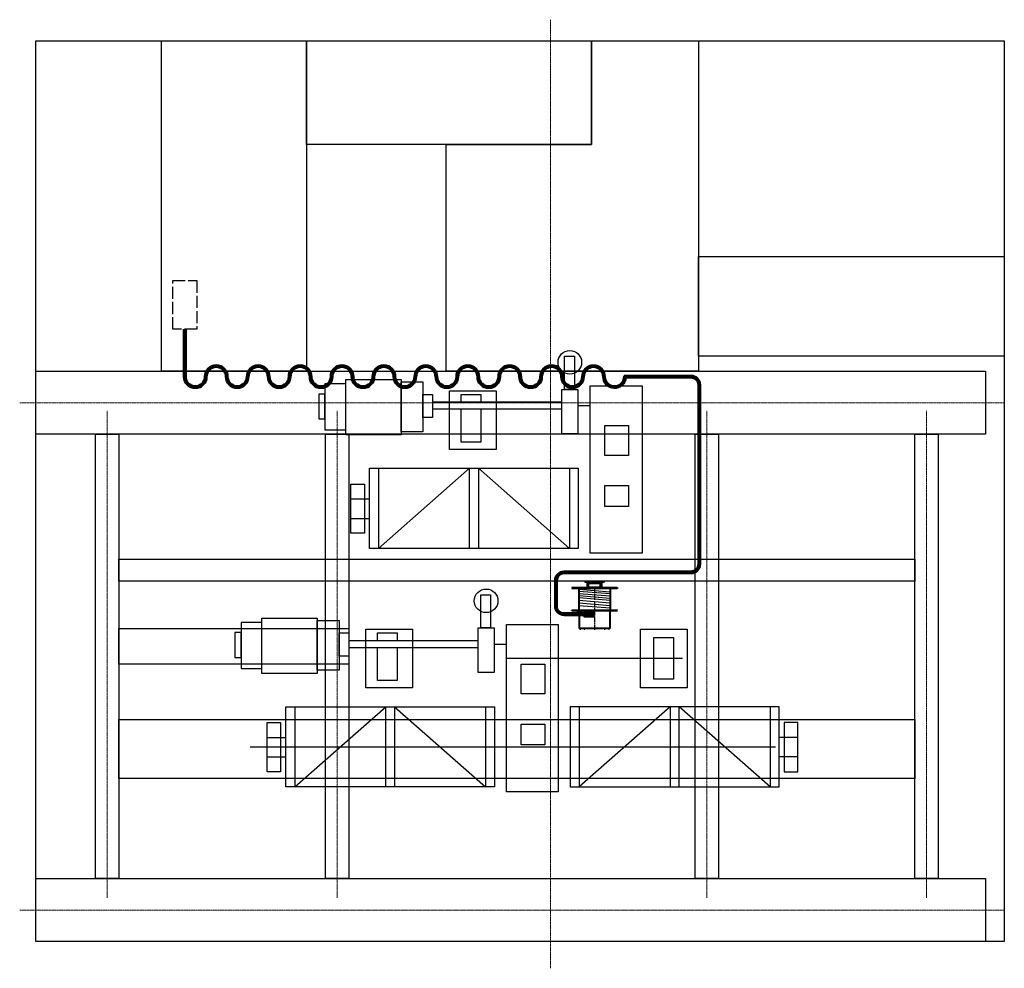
# Model space of a CAD drawing. Header units: millimetres. Extents: x -404827 to -46036, y 267324 to 306977.
# Tile 3 of 55: x -192318 to -182612, y 267998 to 277347. Entities that reach past the tile are written whole.
import ezdxf

# ---------------------------------------------------------------- set-up
doc = ezdxf.new("R2010")
doc.units = ezdxf.units.MM
doc.linetypes.add('ACAD_ISO02W100', pattern=[15, 12, -3])
doc.linetypes.add('ACAD_ISO04W100', pattern=[30, 24, -3, 0, -3])
for name, color, linetype, lineweight in [('Невидимая', 160, 'ACAD_ISO02W100', 20), ('Осевая', 80, 'ACAD_ISO04W100', 20), ('Основная', 1, 'Continuous', 50)]:
    doc.layers.add(name, color=color, linetype=linetype, lineweight=lineweight)

# ---------------------------------------------------------------- blocks, each defined once
blk = doc.blocks.new('Барабан 320 -1')
at = {"color": 1, "linetype": 'Continuous', "lineweight": 40}
for p, q in [((126.177, 502.568), (126.182, 502.582)), ((126.177, 502.568), (126.177, 498.116)), ((126.182, 502.582), (126.194, 502.593)), ((126.194, 502.593), (126.21, 502.596)), ((126.21, 502.596), (126.224, 502.589)), ((126.224, 502.589), (126.233, 502.575)), ((126.233, 502.575), (126.235, 502.568)), ((126.235, 502.568), (126.235, 498.116)), ((126.235, 501.89), (128.373, 501.89)), ((128.382, 502.589), (128.373, 502.575)), ((128.373, 502.575), (128.373, 502.568)), ((128.373, 500.409), (128.373, 502.568)), ((128.399, 502.596), (128.382, 502.589)), ((128.415, 502.593), (128.399, 502.596)), ((128.427, 502.582), (128.415, 502.593)), ((128.431, 502.568), (128.427, 502.582)), ((128.431, 500.409), (128.431, 502.568)), ((128.431, 501.841), (130.173, 501.841)), ((130.173, 501.841), (130.173, 498.842)), ((130.173, 501.832), (130.182, 501.832)), ((130.182, 501.832), (130.201, 501.832)), ((130.201, 501.832), (130.201, 498.852)), ((125.567, 501.308), (125.518, 501.308)), ((125.537, 501.059), (125.523, 501.085)), ((125.558, 501.038), (125.537, 501.059)), ((125.586, 501.024), (125.558, 501.038)), ((125.567, 501.262), (125.567, 501.308)), ((125.567, 501.115), (125.567, 501.262)), ((125.567, 501.115), (125.572, 501.096)), ((125.572, 501.096), (125.583, 501.078)), ((125.583, 501.078), (125.602, 501.068)), ((125.616, 501.019), (125.586, 501.024)), ((125.602, 501.068), (125.616, 501.068)), ((125.607, 500.889), (125.609, 500.896)), ((125.607, 500.84), (125.607, 500.889)), ((125.609, 500.896), (125.616, 500.898)), ((126.098, 501.068), (125.616, 501.068)), ((125.616, 501.019), (126.098, 501.019)), ((125.751, 500.898), (125.616, 500.898)), ((126.098, 501.068), (126.128, 501.063)), ((126.112, 501.017), (126.098, 501.019)), ((126.131, 501.008), (126.112, 501.017)), ((126.128, 501.064), (126.156, 501.05)), ((126.142, 500.991), (126.131, 501.008)), ((126.147, 500.97), (126.142, 500.991)), ((126.147, 500.97), (126.147, 499.713)), ((126.156, 501.05), (126.177, 501.029)), ((125.607, 499.843), (125.607, 500.84)), ((128.373, 498.116), (128.373, 500.409)), ((128.431, 498.116), (128.431, 500.409)), ((125.518, 499.375), (125.567, 499.375)), ((125.523, 499.597), (125.537, 499.625)), ((125.537, 499.625), (125.558, 499.646)), ((125.558, 499.646), (125.583, 499.66)), ((125.57, 499.58), (125.567, 499.569)), ((125.567, 499.422), (125.567, 499.569)), ((125.567, 499.375), (125.567, 499.422)), ((125.579, 499.599), (125.57, 499.58)), ((125.595, 499.611), (125.579, 499.599)), ((125.583, 499.66), (125.614, 499.664)), ((125.616, 499.615), (125.595, 499.611)), ((125.614, 499.664), (125.616, 499.664)), ((126.098, 499.664), (125.616, 499.664)), ((125.616, 499.615), (126.098, 499.615)), ((126.098, 499.664), (126.119, 499.669)), ((126.128, 499.62), (126.098, 499.615)), ((126.119, 499.669), (126.135, 499.683)), ((126.154, 499.634), (126.128, 499.62)), ((126.135, 499.683), (126.147, 499.701)), ((126.147, 499.701), (126.147, 499.713)), ((126.177, 499.655), (126.154, 499.634)), ((126.235, 498.793), (128.373, 498.793)), ((128.373, 498.109), (128.373, 498.116)), ((128.382, 498.095), (128.373, 498.109)), ((128.399, 498.088), (128.382, 498.095)), ((128.415, 498.09), (128.399, 498.088)), ((128.427, 498.102), (128.415, 498.09)), ((128.431, 498.116), (128.427, 498.102)), ((128.673, 498.842), (130.173, 498.842)), ((130.173, 498.851), (130.182, 498.851)), ((130.182, 498.851), (130.201, 498.851))]:
    blk.add_line(p, q, dxfattribs=at)
at = {"color": 1}
for p, q in [((128.373, 501.89), (127.709, 501.89)), ((130.182, 501.832), (130.182, 498.852)), ((130.182, 501.832), (130.182, 498.852)), ((125.518, 501.115), (125.518, 501.308)), ((125.518, 501.262), (125.518, 501.115)), ((125.518, 501.262), (125.567, 501.262)), ((125.523, 501.085), (125.518, 501.115)), ((125.586, 501.271), (125.567, 501.271)), ((125.567, 501.215), (125.586, 501.222)), ((125.586, 501.21), (125.567, 501.203)), ((125.586, 501.154), (125.567, 501.154)), ((125.586, 501.285), (125.632, 501.285)), ((125.586, 501.25), (125.586, 501.285)), ((125.586, 501.25), (125.632, 501.25)), ((125.586, 501.175), (125.586, 501.25)), ((125.586, 501.14), (125.586, 501.175)), ((125.586, 501.175), (125.632, 501.175)), ((125.586, 501.14), (125.632, 501.14)), ((125.637, 501.275), (125.632, 501.285)), ((125.635, 501.278), (125.632, 501.285)), ((125.632, 501.25), (125.635, 501.255)), ((125.632, 501.248), (125.632, 501.25)), ((125.635, 501.236), (125.632, 501.248)), ((125.632, 501.175), (125.635, 501.189)), ((125.635, 501.171), (125.632, 501.175)), ((125.637, 501.15), (125.632, 501.14)), ((125.632, 501.14), (125.635, 501.145)), ((125.637, 501.273), (125.635, 501.278)), ((125.635, 501.255), (125.637, 501.262)), ((125.637, 501.224), (125.635, 501.236)), ((125.635, 501.189), (125.637, 501.201)), ((125.637, 501.164), (125.635, 501.171)), ((125.635, 501.145), (125.637, 501.152)), ((125.637, 501.275), (125.637, 501.266)), ((125.637, 501.266), (125.637, 501.273)), ((125.637, 501.262), (125.637, 501.266)), ((125.637, 501.266), (125.637, 501.213)), ((125.637, 501.213), (125.637, 501.224)), ((125.637, 501.213), (125.637, 501.159)), ((125.637, 501.201), (125.637, 501.213)), ((125.637, 501.159), (125.637, 501.164)), ((125.637, 501.152), (125.637, 501.159)), ((125.637, 501.159), (125.637, 501.15)), ((125.751, 500.898), (125.751, 500.84)), ((126.138, 500.898), (125.751, 500.898)), ((125.751, 500.84), (125.751, 500.898)), ((126.138, 500.84), (126.138, 500.898)), ((130.213, 501.781), (130.201, 501.781)), ((130.201, 501.732), (130.213, 501.736)), ((130.201, 501.732), (130.213, 501.736)), ((130.213, 501.732), (130.201, 501.727)), ((130.213, 501.709), (130.201, 501.709)), ((130.213, 501.373), (130.201, 501.373)), ((130.213, 501.366), (130.201, 501.366)), ((130.201, 501.32), (130.213, 501.324)), ((130.201, 501.32), (130.213, 501.322)), ((130.213, 501.32), (130.201, 501.315)), ((130.213, 501.294), (130.201, 501.294)), ((130.257, 501.785), (130.213, 501.785)), ((130.213, 501.783), (130.213, 501.785)), ((130.213, 501.704), (130.213, 501.783)), ((130.257, 501.704), (130.213, 501.704)), ((130.213, 501.371), (130.213, 501.378)), ((130.257, 501.378), (130.213, 501.378)), ((130.213, 501.289), (130.213, 501.371)), ((130.257, 501.371), (130.213, 501.371)), ((130.257, 501.289), (130.213, 501.289)), ((130.259, 501.785), (130.257, 501.785)), ((130.259, 501.704), (130.257, 501.704)), ((130.259, 501.376), (130.257, 501.378)), ((130.259, 501.371), (130.257, 501.371)), ((130.259, 501.292), (130.257, 501.289)), ((130.261, 501.781), (130.259, 501.785)), ((130.261, 501.709), (130.259, 501.704)), ((130.261, 501.373), (130.259, 501.376)), ((130.261, 501.366), (130.259, 501.371)), ((130.261, 501.294), (130.259, 501.292)), ((130.261, 501.734), (130.261, 501.781)), ((130.261, 501.709), (130.261, 501.734)), ((130.261, 501.366), (130.261, 501.373)), ((130.261, 501.322), (130.261, 501.366)), ((130.261, 501.294), (130.261, 501.322)), ((125.751, 499.843), (125.751, 500.84)), ((125.751, 499.843), (125.751, 500.84)), ((126.061, 500.342), (126.608, 500.342)), ((126.138, 499.843), (126.138, 500.84)), ((126.147, 500.826), (126.138, 500.826)), ((126.666, 500.342), (126.748, 500.342)), ((126.806, 500.342), (127.353, 500.342)), ((127.551, 500.342), (128.098, 500.342)), ((128.156, 500.342), (128.238, 500.342)), ((128.296, 500.342), (128.843, 500.342)), ((128.48, 499.315), (128.48, 500.258)), ((128.48, 500.258), (129.06, 500.258)), ((128.527, 500.225), (128.529, 500.228)), ((128.527, 500.225), (128.527, 500.167)), ((128.529, 500.169), (128.527, 500.167)), ((128.527, 500.167), (128.529, 500.162)), ((128.527, 500.051), (128.529, 500.055)), ((128.527, 500.051), (128.527, 499.964)), ((128.529, 499.969), (128.527, 499.964)), ((128.527, 499.964), (128.529, 499.962)), ((128.529, 500.228), (128.531, 500.23)), ((128.529, 500.169), (128.529, 500.228)), ((128.625, 500.19), (128.529, 500.169)), ((128.529, 500.162), (128.594, 500.148)), ((128.529, 500.055), (128.531, 500.055)), ((128.529, 499.969), (128.529, 500.055)), ((128.625, 499.99), (128.529, 499.969)), ((128.529, 499.962), (128.55, 499.958)), ((128.531, 500.23), (128.534, 500.232)), ((128.531, 500.23), (128.534, 500.232)), ((128.531, 500.055), (128.538, 500.065)), ((128.531, 500.055), (128.534, 500.06)), ((128.536, 500.235), (128.534, 500.232)), ((128.534, 500.232), (128.536, 500.235)), ((128.534, 500.06), (128.538, 500.065)), ((128.536, 500.235), (128.618, 500.253)), ((128.543, 500.067), (128.538, 500.065)), ((128.538, 500.065), (128.543, 500.067)), ((128.543, 500.067), (128.611, 500.083)), ((128.555, 499.971), (128.55, 499.964)), ((128.55, 499.964), (128.55, 499.874)), ((128.569, 499.976), (128.555, 499.971)), ((128.594, 499.981), (128.569, 499.976)), ((128.597, 500.169), (128.594, 500.167)), ((128.594, 500.167), (128.594, 500.079)), ((128.634, 499.988), (128.594, 499.981)), ((128.606, 500.174), (128.597, 500.169)), ((128.627, 500.179), (128.606, 500.174)), ((128.629, 500.086), (128.611, 500.083)), ((128.611, 500.083), (128.615, 500.081)), ((128.615, 500.081), (128.62, 500.079)), ((128.618, 500.253), (128.62, 500.251)), ((128.62, 500.253), (128.618, 500.253)), ((128.687, 500.258), (128.62, 500.253)), ((128.62, 500.251), (128.622, 500.251)), ((128.62, 500.079), (128.625, 500.076)), ((128.622, 500.251), (128.625, 500.249)), ((128.625, 500.249), (128.673, 500.253)), ((128.625, 500.249), (128.625, 500.19)), ((128.673, 500.195), (128.625, 500.19)), ((128.625, 500.076), (128.673, 500.081)), ((128.625, 500.076), (128.625, 499.99)), ((128.673, 499.993), (128.625, 499.99)), ((128.662, 500.183), (128.627, 500.179)), ((128.704, 500.09), (128.629, 500.086)), ((128.701, 499.993), (128.634, 499.988)), ((128.748, 500.188), (128.662, 500.183)), ((128.673, 500.253), (128.678, 500.256)), ((128.673, 500.195), (128.673, 500.253)), ((128.864, 500.195), (128.673, 500.195)), ((128.673, 500.081), (128.685, 500.083)), ((128.673, 499.993), (128.673, 500.081)), ((128.864, 499.993), (128.673, 499.993)), ((128.678, 500.256), (128.683, 500.256)), ((128.683, 500.256), (128.687, 500.258)), ((128.685, 500.083), (128.694, 500.086)), ((128.687, 500.258), (128.85, 500.258)), ((128.694, 500.086), (128.704, 500.09)), ((128.802, 499.993), (128.701, 499.993)), ((128.704, 500.09), (128.836, 500.09)), ((128.82, 500.188), (128.748, 500.188)), ((128.864, 499.99), (128.802, 499.993)), ((128.867, 500.186), (128.82, 500.188)), ((128.836, 500.09), (128.846, 500.086)), ((128.883, 500.088), (128.836, 500.09)), ((128.846, 500.086), (128.855, 500.083)), ((128.85, 500.258), (128.855, 500.256)), ((128.871, 500.256), (128.85, 500.258)), ((128.855, 500.256), (128.86, 500.256)), ((128.855, 500.083), (128.864, 500.081)), ((128.86, 500.256), (128.864, 500.253)), ((128.864, 500.253), (128.916, 500.249)), ((128.864, 500.253), (128.864, 500.195)), ((128.916, 500.19), (128.864, 500.195)), ((128.864, 500.081), (128.916, 500.076)), ((128.864, 500.081), (128.864, 499.993)), ((128.916, 499.99), (128.864, 499.993)), ((128.911, 499.985), (128.864, 499.99)), ((128.902, 500.181), (128.867, 500.186)), ((128.92, 500.253), (128.871, 500.256)), ((128.93, 500.083), (128.883, 500.088)), ((128.902, 500.342), (128.983, 500.342)), ((128.925, 500.176), (128.902, 500.181)), ((128.946, 499.981), (128.911, 499.985)), ((128.916, 500.249), (128.916, 500.251)), ((128.916, 500.251), (128.918, 500.251)), ((128.916, 500.19), (128.916, 500.249)), ((129.009, 500.169), (128.916, 500.19)), ((128.916, 500.076), (128.92, 500.079)), ((128.916, 499.99), (128.916, 500.076)), ((129.009, 499.969), (128.916, 499.99)), ((128.918, 500.251), (128.92, 500.253)), ((128.92, 500.253), (129.002, 500.235)), ((128.92, 500.079), (128.925, 500.081)), ((128.939, 500.172), (128.925, 500.176)), ((128.925, 500.081), (128.93, 500.083)), ((128.93, 500.083), (128.995, 500.067)), ((128.944, 500.167), (128.939, 500.172)), ((128.944, 500.167), (128.944, 500.079)), ((128.944, 500.148), (129.009, 500.162)), ((128.969, 499.976), (128.946, 499.981)), ((128.983, 499.971), (128.969, 499.976)), ((128.988, 499.964), (128.983, 499.971)), ((128.988, 499.964), (128.988, 499.874)), ((128.988, 499.958), (129.009, 499.962)), ((128.999, 500.065), (128.995, 500.067)), ((128.995, 500.067), (128.999, 500.065)), ((129.009, 500.055), (128.999, 500.065)), ((128.999, 500.065), (129.004, 500.06)), ((129.004, 500.232), (129.002, 500.235)), ((129.002, 500.235), (129.004, 500.232)), ((129.004, 500.232), (129.006, 500.23)), ((129.009, 500.23), (129.004, 500.232)), ((129.004, 500.06), (129.009, 500.055)), ((129.006, 500.23), (129.009, 500.23)), ((129.009, 500.23), (129.009, 500.228)), ((129.009, 500.228), (129.009, 500.169)), ((129.009, 500.228), (129.011, 500.225)), ((129.011, 500.167), (129.009, 500.169)), ((129.009, 500.162), (129.011, 500.167)), ((129.009, 500.055), (129.011, 500.051)), ((129.009, 500.055), (129.009, 499.969)), ((129.011, 499.964), (129.009, 499.969)), ((129.009, 499.962), (129.011, 499.964)), ((129.011, 500.225), (129.011, 500.167)), ((129.011, 500.051), (129.011, 499.964)), ((129.041, 500.342), (129.588, 500.342)), ((129.06, 500.258), (129.06, 499.315)), ((129.647, 500.342), (129.728, 500.342)), ((129.787, 500.342), (130.334, 500.342)), ((130.213, 500.381), (130.201, 500.381)), ((130.213, 500.374), (130.201, 500.374)), ((130.201, 500.335), (130.213, 500.339)), ((130.201, 500.33), (130.213, 500.335)), ((130.213, 500.332), (130.201, 500.328)), ((130.213, 500.302), (130.201, 500.302)), ((130.213, 500.379), (130.213, 500.386)), ((130.257, 500.386), (130.213, 500.386)), ((130.213, 500.298), (130.213, 500.379)), ((130.257, 500.379), (130.213, 500.379)), ((130.257, 500.298), (130.213, 500.298)), ((130.259, 500.386), (130.257, 500.386)), ((130.259, 500.377), (130.257, 500.379)), ((130.259, 500.298), (130.257, 500.298)), ((130.261, 500.381), (130.259, 500.386)), ((130.261, 500.374), (130.259, 500.377)), ((130.261, 500.302), (130.259, 500.298)), ((130.261, 500.374), (130.261, 500.381)), ((130.261, 500.335), (130.261, 500.374)), ((130.261, 500.302), (130.261, 500.335)), ((125.518, 499.569), (125.523, 499.597)), ((125.518, 499.569), (125.518, 499.422)), ((125.518, 499.375), (125.518, 499.569)), ((125.567, 499.422), (125.518, 499.422)), ((125.586, 499.529), (125.567, 499.529)), ((125.567, 499.473), (125.586, 499.48)), ((125.586, 499.468), (125.567, 499.461)), ((125.586, 499.413), (125.567, 499.413)), ((125.586, 499.543), (125.632, 499.543)), ((125.586, 499.508), (125.586, 499.543)), ((125.586, 499.508), (125.632, 499.508)), ((125.586, 499.434), (125.586, 499.508)), ((125.586, 499.399), (125.586, 499.434)), ((125.586, 499.434), (125.632, 499.434)), ((125.586, 499.399), (125.632, 499.399)), ((125.607, 499.795), (125.607, 499.843)), ((125.609, 499.788), (125.607, 499.795)), ((125.616, 499.785), (125.609, 499.788)), ((125.751, 499.785), (125.616, 499.785)), ((125.637, 499.534), (125.632, 499.543)), ((125.635, 499.538), (125.632, 499.543)), ((125.632, 499.508), (125.635, 499.513)), ((125.635, 499.494), (125.632, 499.508)), ((125.632, 499.434), (125.635, 499.448)), ((125.635, 499.429), (125.632, 499.434)), ((125.637, 499.408), (125.632, 499.399)), ((125.632, 499.399), (125.635, 499.406)), ((125.637, 499.531), (125.635, 499.538)), ((125.635, 499.513), (125.637, 499.52)), ((125.637, 499.483), (125.635, 499.494)), ((125.635, 499.448), (125.637, 499.459)), ((125.637, 499.422), (125.635, 499.429)), ((125.635, 499.406), (125.637, 499.41)), ((125.637, 499.534), (125.637, 499.524)), ((125.637, 499.524), (125.637, 499.531)), ((125.637, 499.52), (125.637, 499.524)), ((125.637, 499.524), (125.637, 499.471)), ((125.637, 499.471), (125.637, 499.483)), ((125.637, 499.471), (125.637, 499.417)), ((125.637, 499.459), (125.637, 499.471)), ((125.637, 499.417), (125.637, 499.422)), ((125.637, 499.41), (125.637, 499.417)), ((125.637, 499.417), (125.637, 499.408)), ((125.751, 499.843), (125.751, 499.785)), ((125.751, 499.785), (125.751, 499.843)), ((126.138, 499.785), (125.751, 499.785)), ((126.138, 499.857), (126.147, 499.857)), ((126.138, 499.785), (126.138, 499.843)), ((128.431, 499.024), (128.455, 499.049)), ((128.441, 499.021), (128.431, 499.005)), ((128.462, 499.045), (128.441, 499.021)), ((128.455, 499.049), (128.483, 499.068)), ((128.492, 499.061), (128.462, 499.045)), ((128.503, 498.921), (128.473, 498.907)), ((128.48, 499.331), (129.06, 499.331)), ((128.48, 499.329), (129.06, 499.329)), ((129.06, 499.315), (128.48, 499.315)), ((128.483, 499.068), (128.517, 499.077)), ((128.525, 499.07), (128.492, 499.061)), ((128.538, 498.926), (128.503, 498.921)), ((128.517, 499.077), (128.552, 499.08)), ((128.559, 499.07), (128.524, 499.07)), ((128.571, 498.921), (128.538, 498.926)), ((128.55, 499.874), (128.552, 499.867)), ((128.552, 499.867), (128.552, 499.864)), ((128.552, 499.864), (128.552, 499.862)), ((128.552, 499.862), (128.552, 499.86)), ((128.552, 499.86), (128.555, 499.857)), ((128.552, 499.08), (128.587, 499.073)), ((128.555, 499.857), (128.555, 499.855)), ((128.555, 499.855), (128.555, 499.853)), ((128.555, 499.853), (128.557, 499.85)), ((128.557, 499.85), (128.557, 499.848)), ((128.557, 499.848), (128.559, 499.848)), ((128.559, 499.848), (128.559, 499.846)), ((128.559, 499.846), (128.559, 499.843)), ((128.559, 499.843), (128.562, 499.843)), ((128.592, 499.061), (128.559, 499.07)), ((128.562, 499.843), (128.562, 499.841)), ((128.562, 499.841), (128.564, 499.841)), ((128.564, 499.841), (128.564, 499.839)), ((128.564, 499.839), (128.566, 499.839)), ((128.566, 499.839), (128.566, 499.836)), ((128.566, 499.836), (128.569, 499.836)), ((128.569, 499.836), (128.569, 499.834)), ((128.569, 499.834), (128.571, 499.834)), ((128.571, 499.834), (128.571, 499.832)), ((128.571, 499.832), (128.573, 499.832)), ((128.604, 498.91), (128.571, 498.921)), ((128.573, 499.832), (128.576, 499.829)), ((128.576, 499.829), (128.578, 499.827)), ((128.578, 499.827), (128.58, 499.827)), ((128.58, 499.827), (128.583, 499.825)), ((128.583, 499.825), (128.585, 499.825)), ((128.585, 499.825), (128.592, 499.823)), ((128.587, 499.073), (128.62, 499.056)), ((128.592, 499.823), (128.592, 499.82)), ((128.592, 499.82), (128.599, 499.82)), ((128.62, 499.045), (128.592, 499.061)), ((128.599, 499.82), (128.604, 499.818)), ((128.604, 499.818), (128.608, 499.815)), ((128.608, 499.815), (128.62, 499.813)), ((128.62, 499.813), (128.645, 499.811)), ((128.62, 499.056), (128.645, 499.035)), ((128.643, 499.021), (128.62, 499.045)), ((128.634, 498.893), (128.652, 498.919)), ((128.657, 498.994), (128.643, 499.021)), ((128.645, 499.811), (128.65, 499.811)), ((128.645, 499.035), (128.662, 499.008)), ((128.648, 499.827), (128.652, 499.829)), ((128.65, 499.823), (128.648, 499.827)), ((128.662, 499.82), (128.65, 499.823)), ((128.65, 499.811), (128.69, 499.806)), ((128.652, 499.829), (128.666, 499.834)), ((128.652, 498.919), (128.662, 498.949)), ((128.666, 498.933), (128.652, 498.905)), ((128.662, 498.963), (128.657, 498.994)), ((128.685, 499.815), (128.662, 499.82)), ((128.662, 499.008), (128.671, 498.977)), ((128.662, 498.949), (128.662, 498.963)), ((128.666, 499.834), (128.69, 499.839)), ((128.673, 498.963), (128.666, 498.933)), ((128.671, 498.977), (128.673, 498.963)), ((128.673, 498.819), (128.673, 498.963)), ((128.769, 499.811), (128.685, 499.815)), ((128.69, 499.839), (128.725, 499.841)), ((128.69, 499.806), (128.732, 499.804)), ((128.725, 499.841), (128.778, 499.841)), ((128.732, 499.804), (128.802, 499.804)), ((128.813, 499.811), (128.769, 499.811)), ((128.778, 499.841), (128.855, 499.836)), ((128.802, 499.804), (128.869, 499.809)), ((128.848, 499.813), (128.813, 499.811)), ((128.871, 499.818), (128.848, 499.813)), ((128.855, 499.836), (128.878, 499.832)), ((128.869, 499.809), (128.888, 499.809)), ((128.885, 499.823), (128.871, 499.818)), ((128.878, 499.832), (128.888, 499.829)), ((128.89, 499.827), (128.885, 499.823)), ((128.888, 499.829), (128.89, 499.827)), ((128.888, 499.809), (128.888, 499.811)), ((128.888, 499.811), (128.89, 499.811)), ((128.89, 499.811), (128.892, 499.811)), ((128.892, 499.811), (128.897, 499.811)), ((128.897, 499.811), (128.902, 499.811)), ((128.902, 499.811), (128.916, 499.813)), ((128.916, 499.813), (128.937, 499.818)), ((128.937, 499.818), (128.955, 499.825)), ((128.955, 499.825), (128.958, 499.827)), ((128.958, 499.827), (128.96, 499.827)), ((128.96, 499.827), (128.96, 499.829)), ((128.96, 499.829), (128.962, 499.829)), ((128.962, 499.829), (128.965, 499.832)), ((128.965, 499.832), (128.967, 499.834)), ((128.967, 499.834), (128.969, 499.834)), ((128.969, 499.834), (128.969, 499.836)), ((128.969, 499.836), (128.972, 499.836)), ((128.972, 499.836), (128.974, 499.839)), ((128.974, 499.841), (128.976, 499.843)), ((128.974, 499.839), (128.974, 499.841)), ((128.976, 499.843), (128.978, 499.843)), ((128.978, 499.846), (128.981, 499.848)), ((128.978, 499.843), (128.978, 499.846)), ((128.981, 499.85), (128.983, 499.853)), ((128.981, 499.848), (128.981, 499.85)), ((128.983, 499.855), (128.985, 499.857)), ((128.983, 499.853), (128.983, 499.855)), ((128.985, 499.864), (128.988, 499.867)), ((128.985, 499.862), (128.985, 499.864)), ((128.985, 499.86), (128.985, 499.862)), ((128.985, 499.857), (128.985, 499.86)), ((128.988, 499.871), (128.988, 499.874)), ((128.988, 499.869), (128.988, 499.871)), ((128.988, 499.867), (128.988, 499.869)), ((130.213, 499.389), (130.201, 499.389)), ((130.213, 499.382), (130.201, 499.382)), ((130.201, 499.347), (130.213, 499.352)), ((130.201, 499.343), (130.213, 499.345)), ((130.213, 499.345), (130.201, 499.343)), ((130.213, 499.31), (130.201, 499.31)), ((130.213, 498.975), (130.201, 498.975)), ((130.201, 498.931), (130.213, 498.935)), ((130.201, 498.928), (130.213, 498.933)), ((130.213, 498.928), (130.201, 498.926)), ((130.213, 499.387), (130.213, 499.394)), ((130.257, 499.394), (130.213, 499.394)), ((130.213, 499.306), (130.213, 499.387)), ((130.257, 499.387), (130.213, 499.387)), ((130.257, 499.306), (130.213, 499.306)), ((130.213, 498.898), (130.213, 498.98)), ((130.257, 498.98), (130.213, 498.98)), ((130.259, 499.392), (130.257, 499.394)), ((130.259, 499.387), (130.257, 499.387)), ((130.259, 499.308), (130.257, 499.306)), ((130.259, 498.98), (130.257, 498.98)), ((130.261, 499.389), (130.259, 499.392)), ((130.261, 499.382), (130.259, 499.387)), ((130.261, 499.31), (130.259, 499.308)), ((130.261, 498.975), (130.259, 498.98)), ((130.261, 499.382), (130.261, 499.389)), ((130.261, 499.35), (130.261, 499.382)), ((130.261, 499.31), (130.261, 499.35)), ((130.261, 498.938), (130.261, 498.975)), ((130.261, 498.903), (130.261, 498.938)), ((126.177, 498.116), (126.182, 498.102)), ((126.182, 498.102), (126.194, 498.09)), ((126.194, 498.09), (126.21, 498.088)), ((126.21, 498.088), (126.224, 498.095)), ((126.224, 498.095), (126.233, 498.109)), ((126.233, 498.109), (126.235, 498.116)), ((128.373, 498.793), (127.709, 498.793)), ((128.448, 498.886), (128.431, 498.861)), ((128.431, 498.842), (128.443, 498.842)), ((128.431, 498.772), (128.441, 498.772)), ((128.431, 498.726), (128.441, 498.726)), ((128.431, 498.682), (128.441, 498.682)), ((128.431, 498.635), (128.441, 498.635)), ((128.441, 498.833), (128.445, 498.847)), ((128.441, 498.707), (128.441, 498.833)), ((128.441, 498.707), (128.441, 498.682)), ((128.441, 498.556), (128.441, 498.682)), ((128.441, 498.556), (128.441, 498.553)), ((128.45, 498.553), (128.441, 498.553)), ((128.445, 498.847), (128.457, 498.856)), ((128.473, 498.907), (128.448, 498.886)), ((128.457, 498.845), (128.45, 498.835)), ((128.45, 498.835), (128.45, 498.833)), ((128.45, 498.833), (128.45, 498.707)), ((128.45, 498.782), (128.457, 498.793)), ((128.45, 498.716), (128.457, 498.705)), ((128.45, 498.682), (128.45, 498.707)), ((128.45, 498.691), (128.457, 498.702)), ((128.45, 498.556), (128.45, 498.682)), ((128.45, 498.626), (128.457, 498.614)), ((128.45, 498.553), (128.45, 498.556)), ((128.455, 498.789), (128.452, 498.782)), ((128.452, 498.782), (128.455, 498.775)), ((128.455, 498.761), (128.452, 498.754)), ((128.452, 498.754), (128.452, 498.744)), ((128.452, 498.744), (128.455, 498.737)), ((128.455, 498.721), (128.452, 498.714)), ((128.452, 498.714), (128.455, 498.707)), ((128.455, 498.698), (128.452, 498.691)), ((128.452, 498.691), (128.455, 498.684)), ((128.455, 498.67), (128.452, 498.663)), ((128.452, 498.663), (128.452, 498.654)), ((128.452, 498.654), (128.455, 498.647)), ((128.455, 498.63), (128.452, 498.623)), ((128.452, 498.623), (128.455, 498.616)), ((128.457, 498.793), (128.455, 498.789)), ((128.455, 498.775), (128.457, 498.772)), ((128.457, 498.772), (128.455, 498.761)), ((128.455, 498.737), (128.457, 498.726)), ((128.457, 498.726), (128.455, 498.721)), ((128.455, 498.707), (128.457, 498.705)), ((128.457, 498.702), (128.455, 498.698)), ((128.455, 498.684), (128.457, 498.682)), ((128.457, 498.682), (128.455, 498.67)), ((128.455, 498.647), (128.457, 498.635)), ((128.457, 498.635), (128.455, 498.63)), ((128.455, 498.616), (128.457, 498.614)), ((128.457, 498.856), (128.469, 498.858)), ((128.469, 498.849), (128.457, 498.845)), ((128.457, 498.793), (128.476, 498.793)), ((128.457, 498.772), (128.476, 498.772)), ((128.457, 498.726), (128.476, 498.726)), ((128.457, 498.705), (128.476, 498.705)), ((128.457, 498.702), (128.476, 498.702)), ((128.457, 498.682), (128.476, 498.682)), ((128.457, 498.635), (128.476, 498.635)), ((128.457, 498.614), (128.476, 498.614)), ((128.464, 498.702), (128.469, 498.702)), ((128.469, 498.858), (128.543, 498.858)), ((128.543, 498.849), (128.469, 498.849)), ((128.543, 498.702), (128.469, 498.702)), ((128.476, 498.791), (128.476, 498.793)), ((128.48, 498.782), (128.476, 498.793)), ((128.478, 498.784), (128.476, 498.791)), ((128.476, 498.772), (128.478, 498.777)), ((128.478, 498.761), (128.476, 498.772)), ((128.476, 498.726), (128.478, 498.737)), ((128.476, 498.723), (128.476, 498.726)), ((128.478, 498.716), (128.476, 498.723)), ((128.48, 498.716), (128.476, 498.705)), ((128.476, 498.705), (128.478, 498.709)), ((128.476, 498.7), (128.476, 498.702)), ((128.48, 498.691), (128.476, 498.702)), ((128.478, 498.693), (128.476, 498.7)), ((128.476, 498.682), (128.478, 498.686)), ((128.478, 498.67), (128.476, 498.682)), ((128.476, 498.635), (128.478, 498.647)), ((128.476, 498.633), (128.476, 498.635)), ((128.478, 498.626), (128.476, 498.633)), ((128.48, 498.626), (128.476, 498.614)), ((128.476, 498.614), (128.478, 498.619)), ((128.478, 498.777), (128.478, 498.784)), ((128.478, 498.754), (128.478, 498.761)), ((128.478, 498.744), (128.478, 498.754)), ((128.478, 498.737), (128.478, 498.744)), ((128.478, 498.709), (128.478, 498.716)), ((128.478, 498.686), (128.478, 498.693)), ((128.478, 498.663), (128.478, 498.67)), ((128.478, 498.654), (128.478, 498.663)), ((128.478, 498.647), (128.478, 498.654)), ((128.478, 498.619), (128.478, 498.626)), ((128.48, 498.716), (128.48, 498.782)), ((128.48, 498.782), (128.499, 498.782)), ((128.48, 498.716), (128.499, 498.716)), ((128.48, 498.626), (128.48, 498.691)), ((128.48, 498.691), (128.499, 498.691)), ((128.48, 498.626), (128.499, 498.626)), ((128.499, 498.716), (128.499, 498.782)), ((128.499, 498.772), (128.543, 498.772)), ((128.499, 498.726), (128.543, 498.726)), ((128.499, 498.626), (128.499, 498.691)), ((128.499, 498.682), (128.543, 498.682)), ((128.499, 498.635), (128.543, 498.635)), ((128.543, 498.858), (128.576, 498.861)), ((128.566, 498.851), (128.543, 498.849)), ((128.543, 498.772), (128.543, 498.749)), ((128.545, 498.768), (128.543, 498.772)), ((128.543, 498.749), (128.543, 498.726)), ((128.545, 498.73), (128.543, 498.726)), ((128.566, 498.705), (128.543, 498.702)), ((128.543, 498.682), (128.543, 498.658)), ((128.545, 498.677), (128.543, 498.682)), ((128.543, 498.658), (128.543, 498.635)), ((128.545, 498.64), (128.543, 498.635)), ((128.545, 498.749), (128.545, 498.768)), ((128.545, 498.73), (128.545, 498.749)), ((128.545, 498.658), (128.545, 498.677)), ((128.545, 498.64), (128.545, 498.658)), ((128.601, 498.861), (128.566, 498.851)), ((128.601, 498.716), (128.566, 498.705)), ((128.576, 498.861), (128.608, 498.875)), ((128.632, 498.88), (128.601, 498.861)), ((128.632, 498.735), (128.601, 498.716)), ((128.632, 498.891), (128.604, 498.91)), ((128.608, 498.875), (128.634, 498.893)), ((128.652, 498.905), (128.632, 498.88)), ((128.652, 498.758), (128.632, 498.735)), ((128.666, 498.789), (128.652, 498.758)), ((128.673, 498.819), (128.666, 498.789)), ((130.213, 498.903), (130.201, 498.903)), ((130.257, 498.898), (130.213, 498.898)), ((130.259, 498.898), (130.257, 498.898)), ((130.261, 498.903), (130.259, 498.898))]:
    blk.add_line(p, q, dxfattribs=at)
blk = doc.blocks.new('A$Cf1c60513')
at = {"color": 0}
for p, q in [((154.8, -99.1), (-154.8, -74.3)), ((154.8, -117.3), (-154.8, -92.5)), ((154.8, -141), (-154.8, -116.2)), ((154.8, -162), (-154.8, -137.2)), ((154.8, -182), (-154.8, -157.2)), ((154.8, -207.5), (-154.8, -182.7)), ((154.8, -233.9), (-154.8, -209.1)), ((154.8, -259.4), (-154.8, -234.6))]:
    blk.add_line(p, q, dxfattribs=at)
at = {"color": 1}
blk.add_lwpolyline([(-50.4, -307.8), (-50.1, -316.8), (-50.7, -325.9)], dxfattribs=at)
at = {"color": 1, "xscale": 100, "yscale": 100, "zscale": 100, "rotation": 270}
blk.add_blockref('Барабан 320 -1', (-50034.2, 12560.7), dxfattribs=at)

msp = doc.modelspace()

# ---------------------------------------------------------------- linework, layer by layer
for p, q in [((-188781.613, 272925.13), (-188781.613, 272136.268)), ((-188781.613, 272136.268), (-187884.526, 272925.13)), ((-187796.819, 272925.13), (-186899.731, 272136.268)), ((-186899.731, 272925.13), (-186899.731, 272136.268)), ((-189053.606, 272623.521), (-188869.321, 272623.521)), ((-189053.606, 272431.266), (-188869.321, 272431.266)), ((-189607.023, 270574.515), (-189607.023, 269785.653)), ((-189607.023, 269785.653), (-188709.936, 270574.515)), ((-188622.228, 270574.515), (-187725.141, 269785.653)), ((-187725.141, 270574.515), (-187725.141, 269785.653)), ((-186802.477, 270574.515), (-186802.477, 269785.653)), ((-185905.39, 270574.515), (-186802.477, 269785.653)), ((-184920.595, 269785.653), (-185817.682, 270574.515)), ((-184920.595, 270574.515), (-184920.595, 269785.653)), ((-189879.016, 270272.906), (-189694.73, 270272.906)), ((-184648.602, 270272.906), (-184832.887, 270272.906)), ((-190047.423, 270180.084), (-184869.117, 270180.084)), ((-189879.016, 270080.651), (-189694.73, 270080.651)), ((-184648.602, 270080.651), (-184832.887, 270080.651))]:
    msp.add_line(p, q)
for points in [[(-190920.227, 277139.016), (-189491.234, 277139.016), (-189491.234, 273882.371), (-190920.227, 273882.371)], [(-189491.234, 277139.016), (-186680.859, 277139.016), (-186680.859, 276116.881), (-189491.234, 276116.881)], [(-185626.617, 275013.44), (-182611.955, 275013.44), (-182611.955, 274030.11), (-185626.617, 274030.11)], [(-186946.944, 274029.268), (-186850.278, 274029.268), (-186850.278, 273702.299), (-186946.944, 273702.299)], [(-192158.708, 273882.371), (-182796.558, 273882.371), (-182796.558, 273260.727), (-192158.708, 273260.727)], [(-189104.929, 273756.373), (-189310.198, 273756.373), (-189310.198, 273304.138), (-189104.929, 273304.138)], [(-189104.929, 273800.664), (-188559.101, 273800.664), (-188559.101, 273255.185), (-189104.929, 273255.185)], [(-188559.101, 273777.353), (-188344.501, 273777.353), (-188344.501, 273285.49), (-188559.101, 273285.49)], [(-186693.607, 273736.588), (-186183.192, 273736.588), (-186183.192, 272087.695), (-186693.607, 272087.695)], [(-189310.198, 273656.136), (-189370.846, 273656.136), (-189370.846, 273411.369), (-189310.198, 273411.369)], [(-188344.501, 273653.805), (-188249.209, 273653.805), (-188249.209, 273425.356), (-188344.501, 273425.356)], [(-188080.107, 273689.426), (-187620.111, 273689.426), (-187620.111, 273111.06), (-188080.107, 273111.06)], [(-187966.091, 273652.988), (-187771.624, 273652.988), (-187771.624, 273575.773), (-187966.091, 273575.773)], [(-186972.97, 273702.299), (-186816.817, 273702.299), (-186816.817, 273263.864), (-186972.97, 273263.864)], [(-186972.97, 273575.773), (-188249.209, 273575.773), (-188249.209, 273510.608), (-186972.97, 273510.608)], [(-187966.091, 273510.608), (-187771.624, 273510.608), (-187772.131, 273183.465), (-187966.598, 273183.465)], [(-186548.469, 273347.189), (-186316.276, 273347.189), (-186316.276, 273052.492), (-186548.469, 273052.492)], [(-191572.342, 273260.727), (-191341.984, 273260.727), (-191341.984, 268882.371), (-191572.342, 268882.371)], [(-189304.032, 273260.727), (-189073.674, 273260.727), (-189073.674, 268882.371), (-189304.032, 268882.371)], [(-185658.772, 273260.727), (-185428.415, 273260.727), (-185428.415, 268882.371), (-185658.772, 268882.371)], [(-183493.356, 273260.727), (-183262.999, 273260.727), (-183262.999, 268882.371), (-183493.356, 268882.371)], [(-188869.321, 272925.13), (-186812.024, 272925.13), (-186812.024, 272136.268), (-188869.321, 272136.268)], [(-188869.321, 272925.13), (-188781.613, 272925.13), (-188781.613, 272136.268), (-188869.321, 272136.268)], [(-187884.526, 272925.13), (-187796.819, 272925.13), (-187796.819, 272136.268), (-187884.526, 272136.268)], [(-189053.606, 272770.001), (-188920.774, 272770.001), (-188920.774, 272284.786), (-189053.606, 272284.786)], [(-186548.469, 272754.73), (-186316.276, 272754.73), (-186316.276, 272550.531), (-186548.469, 272550.531)], [(-191341.984, 272030.922), (-183493.356, 272030.922), (-183493.356, 271813.597), (-191341.984, 271813.597)], [(-187772.354, 271678.652), (-187675.688, 271678.652), (-187675.688, 271351.684), (-187772.354, 271351.684)], [(-189930.339, 271405.758), (-190135.607, 271405.758), (-190135.607, 270953.523), (-189930.339, 270953.523)], [(-189930.339, 271450.049), (-189384.51, 271450.049), (-189384.51, 270904.57), (-189930.339, 270904.57)], [(-189384.51, 271426.738), (-189169.911, 271426.738), (-189169.911, 270934.875), (-189384.51, 270934.875)], [(-191341.984, 271347.807), (-189073.674, 271347.807), (-189073.674, 270995.97), (-191341.984, 270995.97)], [(-190135.607, 271305.521), (-190196.255, 271305.521), (-190196.255, 271060.754), (-190135.607, 271060.754)], [(-189169.911, 271303.189), (-189074.619, 271303.189), (-189074.619, 271074.741), (-189169.911, 271074.741)], [(-188905.517, 271338.811), (-188445.52, 271338.811), (-188445.52, 270760.445), (-188905.517, 270760.445)], [(-188791.501, 271302.373), (-188597.033, 271302.373), (-188597.033, 271225.158), (-188791.501, 271225.158)], [(-187798.379, 271351.684), (-187642.226, 271351.684), (-187642.226, 270913.249), (-187798.379, 270913.249)], [(-187519.017, 271385.973), (-187008.601, 271385.973), (-187008.601, 269737.08), (-187519.017, 269737.08)], [(-186196.814, 271338.811), (-185736.817, 271338.811), (-185736.817, 270760.445), (-186196.814, 270760.445)], [(-187798.379, 271225.158), (-189074.619, 271225.158), (-189074.619, 271159.993), (-187798.379, 271159.993)], [(-186067.672, 271256.252), (-185873.204, 271256.252), (-185873.711, 270848.802), (-186068.179, 270848.802)], [(-188791.501, 271159.993), (-188597.033, 271159.993), (-188597.54, 270832.85), (-188792.008, 270832.85)], [(-187373.878, 270996.574), (-187141.685, 270996.574), (-187141.685, 270701.877), (-187373.878, 270701.877)], [(-189694.73, 270574.515), (-187637.433, 270574.515), (-187637.433, 269785.653), (-189694.73, 269785.653)], [(-189694.73, 270574.515), (-189607.023, 270574.515), (-189607.023, 269785.653), (-189694.73, 269785.653)], [(-188709.936, 270574.515), (-188622.228, 270574.515), (-188622.228, 269785.653), (-188709.936, 269785.653)], [(-184832.887, 270574.515), (-186890.185, 270574.515), (-186890.185, 269785.653), (-184832.887, 269785.653)], [(-185817.682, 270574.515), (-185905.39, 270574.515), (-185905.39, 269785.653), (-185817.682, 269785.653)], [(-184832.887, 270574.515), (-184920.595, 270574.515), (-184920.595, 269785.653), (-184832.887, 269785.653)], [(-191341.984, 270449.393), (-183493.356, 270449.393), (-183493.356, 269868.567), (-191341.984, 269868.567)], [(-189879.016, 270419.386), (-189746.183, 270419.386), (-189746.183, 269934.171), (-189879.016, 269934.171)], [(-187373.878, 270404.115), (-187141.685, 270404.115), (-187141.685, 270199.916), (-187373.878, 270199.916)], [(-184648.602, 270419.386), (-184781.435, 270419.386), (-184781.435, 269934.171), (-184648.602, 269934.171)], [(-192158.708, 268882.371), (-182796.558, 268882.371), (-182796.558, 268260.727), (-192158.708, 268260.727)]]:
    msp.add_lwpolyline(points, close=True)
for points in [[(-186680.859, 276116.881), (-186680.859, 277139.016), (-185626.617, 277139.016), (-185626.617, 273882.371), (-186240.46, 273882.371)], [(-186240.46, 273882.371), (-188115.409, 273882.371), (-188115.409, 276116.881), (-186680.859, 276116.881)], [(-186816.817, 273542.853), (-186693.607, 273542.853)], [(-187642.226, 271192.237), (-187519.017, 271192.237)], [(-185784.952, 271052.527), (-187519.017, 271052.527)]]:
    msp.add_lwpolyline(points)
for centre in [(-186894.893, 273969.819), (-187720.303, 271619.204)]:
    msp.add_circle(centre, 116.443)
at = {"layer": 'Defpoints', "color": 4}
msp.add_lwpolyline([(-192158.708, 268260.727), (-192158.708, 277139.016), (-182611.955, 277139.016), (-182611.955, 268260.727), (-192158.708, 268260.727)], dxfattribs=at)
at = {"layer": 'Невидимая', "color": 1, "lineweight": 30, "ltscale": 10}
msp.add_lwpolyline([(-190808.74, 274775.55), (-190572.275, 274775.55), (-190572.275, 274295.182), (-190808.74, 274295.182)], close=True, dxfattribs=at)
at = {"layer": 'Осевая', "color": 7, "lineweight": 20, "ltscale": 0.8}
for p, q in [((-192318.43, 273571.549), (-182611.955, 273571.549)), ((-191457.163, 268691.236), (-191457.163, 273492.645)), ((-189188.853, 268691.236), (-189188.853, 273492.645)), ((-185543.594, 268691.236), (-185543.594, 273492.645)), ((-183378.177, 268691.236), (-183378.177, 273492.645)), ((-192318.43, 268571.549), (-182611.955, 268571.549))]:
    msp.add_line(p, q, dxfattribs=at)
msp.add_lwpolyline([(-187084.564, 277346.558), (-187084.564, 267997.684)], dxfattribs=at)
at = {"layer": 'Осевая', "ltscale": 0.1}
msp.add_lwpolyline([(-190690.507, 274295.182), (-190690.507, 273828.879)], dxfattribs=at)
msp.add_lwpolyline([(-186351.69, 273828.879), (-185699.458, 273828.879, -0.41421356), (-185619.458, 273748.879), (-185619.458, 271979.973, -0.41421356), (-185699.458, 271899.973), (-186951.908, 271899.973, 0.41387506), (-187031.908, 271820.065), (-187032.193, 271568.039, 0.41455214), (-186952.193, 271487.947), (-186702.45, 271487.947)], format="xyb", dxfattribs=at)
for centre, start, end in [((-190380.592, 273828.879), 0, 180), ((-189967.371, 273828.879), 0, 180), ((-189554.15, 273828.879), 0, 180), ((-189140.93, 273828.879), 0, 180), ((-188727.709, 273828.879), 0, 180), ((-188314.488, 273828.879), 0, 180), ((-187901.268, 273828.879), 0, 180), ((-187488.047, 273828.879), 0, 180), ((-187074.826, 273828.879), 0, 180), ((-186661.606, 273828.879), 0, 180), ((-190587.202, 273828.879), 180, 0), ((-190173.981, 273828.879), 180, 0), ((-189760.761, 273828.879), 180, 0), ((-189347.54, 273828.879), 180, 0), ((-188934.319, 273828.879), 180, 0), ((-188521.099, 273828.879), 180, 0), ((-188107.878, 273828.879), 180, 0), ((-187694.657, 273828.879), 180, 0), ((-187281.437, 273828.879), 180, 0), ((-186868.216, 273828.879), 180, 0), ((-186454.995, 273828.879), 180, 0)]:
    msp.add_arc(centre, 103.305, start, end, dxfattribs=at)
at = {"layer": 'Основная'}
for points in [[(-190698.907, 274295.182), (-190698.907, 273828.879)], [(-190682.107, 274295.182), (-190682.107, 273828.879)]]:
    msp.add_lwpolyline(points, dxfattribs=at)
for points in [[(-186343.606, 273820.479), (-185699.458, 273820.479, -0.41421356), (-185627.858, 273748.879), (-185627.858, 271979.973, -0.41421356), (-185699.458, 271908.373), (-186951.908, 271908.373, 0.41387506), (-187040.308, 271820.075), (-187040.593, 271568.049, 0.41455214), (-186952.193, 271479.547), (-186702.45, 271479.547)], [(-186360.09, 273837.279), (-185699.458, 273837.279, -0.41421356), (-185611.058, 273748.879), (-185611.058, 271979.973, -0.41421356), (-185699.458, 271891.573), (-186951.908, 271891.573, 0.41387506), (-187023.508, 271820.056), (-187023.793, 271568.029, 0.41455214), (-186952.193, 271496.347), (-186702.45, 271496.347)]]:
    msp.add_lwpolyline(points, format="xyb", dxfattribs=at)
for centre, radius, start, end in [((-190380.592, 273828.879), 111.705, 0, 180), ((-190380.592, 273828.879), 94.905, 0, 180), ((-189967.371, 273828.879), 111.705, 0, 180), ((-189967.371, 273828.879), 94.905, 0, 180), ((-189554.15, 273828.879), 111.705, 0, 180), ((-189554.15, 273828.879), 94.905, 0, 180), ((-189140.93, 273828.879), 111.705, 0, 180), ((-189140.93, 273828.879), 94.905, 0, 180), ((-188727.709, 273828.879), 111.705, 0, 180), ((-188727.709, 273828.879), 94.905, 0, 180), ((-188314.488, 273828.879), 111.705, 0, 180), ((-188314.488, 273828.879), 94.905, 0, 180), ((-187901.268, 273828.879), 111.705, 0, 180), ((-187901.268, 273828.879), 94.905, 0, 180), ((-187488.047, 273828.879), 111.705, 0, 180), ((-187488.047, 273828.879), 94.905, 0, 180), ((-187074.826, 273828.879), 111.705, 0, 180), ((-187074.826, 273828.879), 94.905, 0, 180), ((-186661.606, 273828.879), 111.705, 0, 180), ((-186661.606, 273828.879), 94.905, 0, 180), ((-190587.202, 273828.879), 111.705, 180, 0), ((-190587.202, 273828.879), 94.905, 180, 0), ((-190173.981, 273828.879), 111.705, 180, 0), ((-190173.981, 273828.879), 94.905, 180, 0), ((-189760.761, 273828.879), 111.705, 180, 0), ((-189760.761, 273828.879), 94.905, 180, 0), ((-189347.54, 273828.879), 111.705, 180, 0), ((-189347.54, 273828.879), 94.905, 180, 0), ((-188934.319, 273828.879), 111.705, 180, 0), ((-188934.319, 273828.879), 94.905, 180, 0), ((-188521.099, 273828.879), 111.705, 180, 0), ((-188521.099, 273828.879), 94.905, 180, 0), ((-188107.878, 273828.879), 111.705, 180, 0), ((-188107.878, 273828.879), 94.905, 180, 0), ((-187694.657, 273828.879), 111.705, 180, 0), ((-187694.657, 273828.879), 94.905, 180, 0), ((-187281.437, 273828.879), 111.705, 180, 0), ((-187281.437, 273828.879), 94.905, 180, 0), ((-186868.216, 273828.879), 111.705, 180, 0), ((-186868.216, 273828.879), 94.905, 180, 0), ((-186454.995, 273828.879), 111.705, 180, 355.6874038), ((-186454.817, 273829.057), 95.083, 180.1072558, 4.9606528)]:
    msp.add_arc(centre, radius, start, end, dxfattribs=at)

# ---------------------------------------------------------------- block references
msp.add_blockref('A$Cf1c60513', (-186651.589, 271804.747))

doc.saveas('drawing.dxf')
